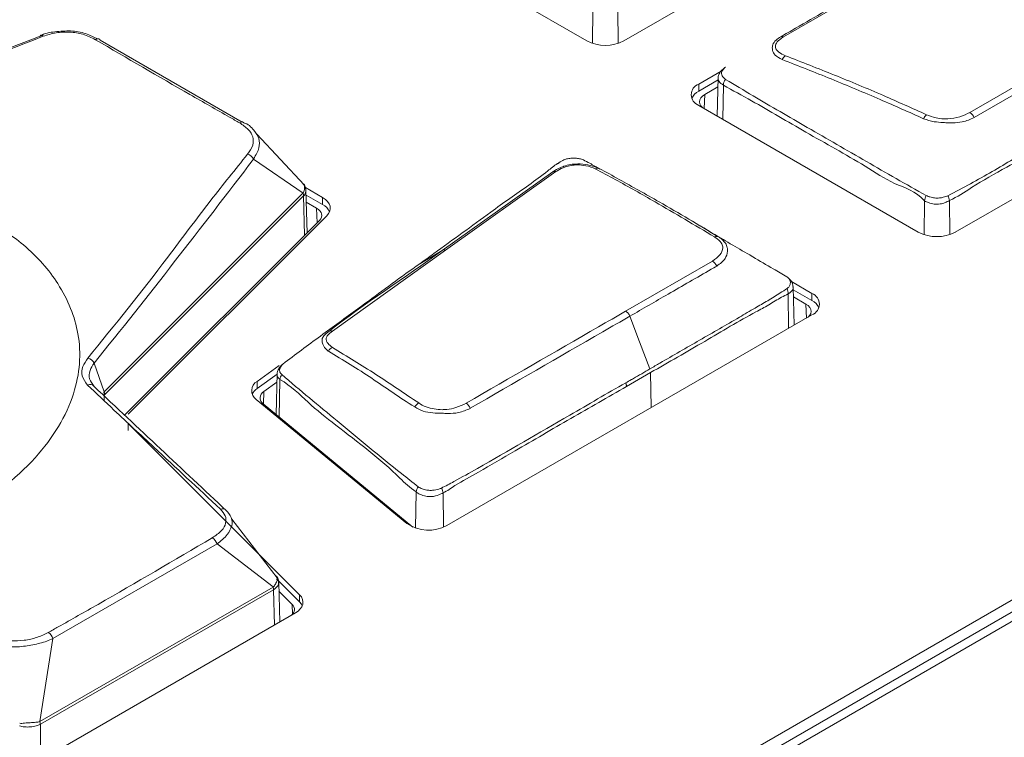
# Model space of a CAD drawing. Header units: millimetres. Extents: x 0 to 1118, y 0 to 864.
# Tile 184 of 248: x 877.74 to 884.75, y 283.24 to 288.35. Entities that reach past the tile are written whole.
import ezdxf

# ---------------------------------------------------------------- set-up
doc = ezdxf.new("R2010")
doc.units = ezdxf.units.MM

msp = doc.modelspace()

# ---------------------------------------------------------------- linework, layer by layer
at = {"color": 7, "linetype": 'Continuous', "lineweight": 15}
for p, q in [((882.0385, 288.2015), (884.5735, 289.6649)), ((880.2123, 289.1036), (881.775, 288.2015)), ((884.1367, 288.7856), (883.175, 288.2304)), ((884.3967, 286.8401), (886.9317, 288.3036)), ((878.3125, 288.2067), (879.3232, 287.6232)), ((882.7302, 287.9866), (882.5705, 287.8944)), ((882.7088, 287.943), (882.7029, 287.6659)), ((882.7084, 287.9229), (882.5705, 287.8434)), ((882.5705, 287.8434), (882.5705, 287.8944)), ((882.6132, 287.8187), (882.7073, 287.8731)), ((882.5705, 287.7423), (884.1332, 286.8401)), ((879.7634, 287.1767), (879.4258, 287.5372)), ((879.7558, 287.117), (879.4036, 287.3598)), ((881.579, 287.3308), (881.5509, 287.3197)), ((880.7451, 286.7096), (881.5328, 287.2704)), ((881.5546, 287.2706), (880.769, 286.7109)), ((879.7599, 287.1781), (879.7549, 287.1872)), ((878.3412, 285.7025), (879.7552, 287.1164)), ((879.7595, 287.0977), (878.3455, 285.6839)), ((879.8948, 287.0868), (879.7719, 287.1578)), ((879.7843, 286.8354), (879.7762, 287.1366)), ((879.8948, 287.0358), (879.7771, 287.1037)), ((879.7784, 287.0537), (879.8522, 287.0111)), ((879.8948, 287.0358), (879.8948, 287.0868)), ((878.5111, 285.5438), (879.9245, 286.957)), ((879.8722, 286.9233), (878.486, 285.5373)), ((869.0413, 275.1242), (889.3331, 286.8385)), ((880.769, 286.7109), (879.9641, 286.1354)), ((880.7451, 286.7096), (880.586, 286.6147)), ((871.4088, 276.4066), (889.1506, 286.6487)), ((889.2506, 286.6388), (871.5088, 276.3967)), ((882.051, 286.2775), (882.6681, 286.6337)), ((883.3767, 286.4034), (883.2306, 286.4878)), ((883.2489, 286.1775), (883.2431, 286.4494)), ((883.3767, 286.3524), (883.2435, 286.4293)), ((883.3767, 286.3524), (883.3767, 286.4034)), ((883.2446, 286.3794), (883.3341, 286.3278)), ((880.7788, 284.7516), (883.3767, 286.2513)), ((878.2701, 285.9074), (878.3412, 285.7025)), ((879.5853, 285.8918), (879.4292, 285.7781)), ((879.5708, 285.8351), (879.5646, 285.5423)), ((882.2286, 285.8405), (882.0572, 285.7416)), ((879.5707, 285.8301), (879.4292, 285.7271)), ((879.4292, 285.7271), (879.4292, 285.7781)), ((879.4765, 285.7055), (879.5695, 285.7732)), ((882.0514, 285.7667), (882.0511, 285.7673)), ((878.3455, 285.6839), (878.3405, 285.6793)), ((879.4226, 285.6496), (880.4945, 284.7659)), ((880.5362, 284.7412), (879.472, 285.6186)), ((879.7303, 284.259), (878.5111, 285.4781)), ((878.5111, 285.4271), (878.5111, 285.4781)), ((879.5716, 284.3799), (879.2478, 284.7962)), ((879.1436, 284.6216), (877.9762, 283.9478)), ((879.5429, 284.3146), (879.1436, 284.6216)), ((879.7303, 284.208), (879.566, 284.3723)), ((877.8831, 283.3564), (879.542, 284.3141)), ((879.5456, 284.2948), (877.8866, 283.3371)), ((879.5897, 284.0651), (879.5821, 284.3486)), ((879.5838, 284.2849), (879.6781, 284.1906)), ((879.7303, 284.208), (879.7303, 284.259)), ((877.9416, 283.1137), (879.7007, 284.1292)), ((877.9762, 283.9478), (877.8821, 283.3559))]:
    msp.add_line(p, q, dxfattribs=at)
at = {"color": 9, "linetype": 'Continuous', "lineweight": 15}
for p, q in [((881.9944, 288.4274), (881.9977, 288.1837)), ((881.815, 288.184), (881.8182, 288.4245)), ((882.7461, 287.8866), (882.742, 287.6433)), ((882.6132, 287.8187), (882.6101, 287.7194)), ((879.767, 286.8182), (879.7595, 287.0977)), ((884.175, 286.822), (884.1781, 287.0621)), ((884.3543, 287.065), (884.3576, 286.8229)), ((879.8554, 286.9065), (879.8522, 287.0111)), ((883.2015, 286.5204), (883.1978, 286.5225)), ((883.21, 286.1551), (883.2064, 286.4002)), ((883.3371, 286.2285), (883.3341, 286.3278)), ((882.2286, 285.8405), (882.2323, 285.5907)), ((879.5914, 285.7917), (879.5865, 285.5242)), ((878.2318, 285.7438), (878.2318, 285.7431)), ((879.4765, 285.7055), (879.4735, 285.6174)), ((878.3405, 285.6793), (878.3415, 285.6392)), ((880.5564, 284.7337), (880.5607, 284.9923)), ((880.7519, 284.9837), (880.7552, 284.74)), ((879.5523, 284.0435), (879.5456, 284.2948)), ((879.6807, 284.1206), (879.6781, 284.1906)), ((877.8866, 283.3371), (877.8875, 283.092))]:
    msp.add_line(p, q, dxfattribs=at)
at = {"color": 7, "linetype": 'Continuous', "lineweight": 15, "flags": 128}
for points in [[(877.9067, 288.234), (877.9033, 288.2375), (877.9, 288.2402), (877.8969, 288.2419), (877.894, 288.2426), (877.8915, 288.2423), (877.8893, 288.2411), (877.8875, 288.2389), (877.8862, 288.2357)], [(878.2789, 288.2096), (878.2841, 288.2126), (878.2892, 288.2147), (878.2941, 288.2157), (878.2987, 288.2158), (878.303, 288.215), (878.3067, 288.2131), (878.3099, 288.2103), (878.3125, 288.2067)], [(884.5007, 287.6914), (885.2452, 288.1211), (885.3609, 288.1879)], [(885.3914, 288.1525), (885.1805, 288.0307), (884.5302, 287.6553)], [(882.5982, 287.7263), (882.5975, 287.7269), (882.5859, 287.7395), (882.5787, 287.7531), (882.5763, 287.7673), (882.5787, 287.7815), (882.5859, 287.7951), (882.5975, 287.8077), (882.6132, 287.8187)], [(879.3036, 287.6181), (879.3089, 287.621), (879.314, 287.623), (879.3191, 287.624), (879.3238, 287.6241), (879.3282, 287.6231), (879.332, 287.6212), (879.3354, 287.6183), (879.3381, 287.6146)], [(879.9245, 286.957), (879.9375, 286.9729), (879.9458, 286.9898), (879.9493, 287.0072), (879.9478, 287.0248), (879.9414, 287.042), (879.9302, 287.0583), (879.9145, 287.0734), (879.8948, 287.0868)], [(879.8522, 287.0111), (879.8655, 287.0021), (879.8761, 286.9919), (879.8837, 286.9808), (879.888, 286.9692), (879.889, 286.9573), (879.8867, 286.9455), (879.881, 286.9341), (879.8722, 286.9233)], [(883.3341, 286.3278), (883.3497, 286.3167), (883.3614, 286.3042), (883.3686, 286.2905), (883.371, 286.2763), (883.3686, 286.2621), (883.3614, 286.2485), (883.3497, 286.2359), (883.3491, 286.2354)], [(882.2232, 285.8666), (882.1501, 286.0602), (882.0815, 286.242)], [(879.7007, 284.1292), (879.7204, 284.1426), (879.7361, 284.1577), (879.7473, 284.174), (879.7537, 284.1912), (879.7552, 284.2088), (879.7517, 284.2262), (879.7434, 284.2431), (879.7303, 284.259)], [(879.75, 284.1797), (879.7434, 284.1921), (879.7303, 284.208)]]:
    msp.add_lwpolyline(points, dxfattribs=at)
at = {"color": 7, "linetype": 'Continuous', "lineweight": 15}
for centre, radius, start, end in [((883.1643, 288.2076), 0.0251, 64.8476, 113.25489), ((881.9068, 288.4558), 0.2864, 242.60847, 297.39144), ((883.2234, 288.0423), 0.0642, 124.18516, 156.00412), ((882.7663, 287.9951), 0.0191, 105.79665, 129.5379), ((882.5994, 287.8183), 0.0813, 110.78133, 249.21867), ((882.8118, 287.8843), 0.0657, 139.38101, 177.97148), ((882.6212, 287.7447), 0.1109, 117.18515, 154.28902), ((884.2366, 287.6191), 0.0718, 127.92499, 156.58357), ((884.4593, 287.6274), 0.0762, 21.49535, 57.06335), ((879.3418, 287.3273), 0.0698, 27.72447, 73.91745), ((881.544, 287.2462), 0.0266, 66.52035, 114.82063), ((881.8494, 287.2679), 0.0272, 63.66363, 122.89679), ((879.7108, 287.0961), 0.0488, 1.90404, 24.52829), ((879.7133, 287.0961), 0.0474, 3.32871, 26.25258), ((884.2654, 287.056), 0.0875, 149.7935, 175.9832), ((884.2718, 287.0574), 0.0829, 5.30661, 29.88878), ((879.8455, 286.9384), 0.1091, 25.3976, 63.12528), ((884.265, 287.0944), 0.2863, 242.60825, 297.39175), ((882.6983, 286.779), 0.0303, 63.9022, 119.01635), ((880.7584, 286.6849), 0.0281, 67.84812, 118.16395), ((882.6315, 286.5697), 0.0737, 23.14593, 60.26587), ((883.1378, 286.4079), 0.069, 353.59342, 26.69418), ((883.3479, 286.3274), 0.0813, 290.78301, 69.21302), ((883.326, 286.2537), 0.1109, 25.71864, 62.80425), ((879.9536, 286.1073), 0.03, 69.57495, 121.14886), ((879.9906, 285.9614), 0.0633, 113.84595, 149.95747), ((878.2087, 285.8757), 0.069, 27.32117, 77.09089), ((879.4656, 285.7118), 0.0756, 118.74812, 235.37004), ((879.6481, 285.7899), 0.0567, 140.69917, 178.16802), ((881.9863, 285.7381), 0.0711, 6.40489, 23.6648), ((878.2397, 285.7196), 0.0363, 37.20404, 117.88761), ((878.2892, 285.6815), 0.0513, 357.59356, 19.98365), ((878.2968, 285.6822), 0.0488, 1.90404, 24.52829), ((879.4855, 285.644), 0.1004, 124.09336, 155.36769), ((879.5011, 285.6606), 0.0511, 118.75071, 235.3685), ((882.0051, 285.7408), 0.0522, 0.91911, 5.80438), ((880.611, 285.5642), 0.0681, 118.49276, 152.5382), ((880.8723, 285.5586), 0.0774, 20.8965, 55.60974), ((880.6257, 284.9851), 0.0653, 140.18878, 173.73369), ((880.6656, 284.973), 0.087, 7.08461, 30.94526), ((879.1821, 284.8362), 0.0353, 36.62348, 114.13275), ((880.6486, 284.9955), 0.2765, 236.11859, 298.09861), ((879.0711, 284.5978), 0.0762, 18.23121, 60.24148), ((879.482, 284.293), 0.0636, 1.6559, 19.37307), ((879.4848, 284.2918), 0.0624, 3.5714, 21.38623), ((879.6444, 284.1539), 0.0498, 305.13637, 47.43102), ((877.9045, 283.9259), 0.0749, 16.96241, 59.61709), ((877.8202, 283.3365), 0.0649, 359.82267, 17.37596), ((877.8231, 283.3353), 0.0636, 1.6559, 19.37307)]:
    msp.add_arc(centre, radius, start, end, dxfattribs=at)
for centre, major_axis, ratio, start_param, end_param in [((879.6867, 287.268), (-0.0633, 0.1551), 0.29413, 3.264494, 3.281829), ((879.6478, 287.2631), (-0.1045, 0.1711), 0.432373, 3.247679, 3.265014), ((879.4855, 284.4752), (-0.0524, 0.163), 0.350705, 3.21717, 3.234386), ((879.4537, 284.4756), (-0.0883, 0.1827), 0.503109, 3.180816, 3.198032), ((877.8296, 283.5193), (-0.0489, 0.1649), 0.347537, 3.207465, 3.224681), ((877.7978, 283.5197), (-0.0849, 0.1846), 0.499535, 3.168404, 3.185621)]:
    msp.add_ellipse(centre, major_axis=major_axis, ratio=ratio, start_param=start_param, end_param=end_param, dxfattribs=at)
for points, knots in [([(883.1544, 288.2307), (883.1897, 288.251), (883.2955, 288.3118), (883.4706, 288.4135), (883.684, 288.5364), (883.8993, 288.6608), (884.0444, 288.7445), (884.1169, 288.7864)], [0, 0, 0, 0, 0.109647, 0.328738, 0.547829, 0.773914, 1, 1, 1, 1]), ([(875.6974, 287.3926), (876.0617, 287.5314), (876.7904, 287.8091), (877.5209, 288.0935), (877.8862, 288.2357)], [0, 0, 0, 0, 0.499906, 1, 1, 1, 1]), ([(877.9067, 288.234), (877.5416, 288.0918), (876.9569, 287.8641), (876.2261, 287.577), (875.8636, 287.4421), (875.72, 287.3886)], [0, 0, 0, 0, 0.50095, 0.80236, 1, 1, 1, 1]), ([(877.8862, 288.2357), (877.8862, 288.2357), (877.9159, 288.2574), (877.9911, 288.2657), (878.1017, 288.2772), (878.2093, 288.2584), (878.2657, 288.2295), (878.2928, 288.2155)], [0, 0, 0, 0, 0.00004, 0.253939, 0.509502, 0.764143, 1, 1, 1, 1]), ([(878.2789, 288.2096), (878.25, 288.2241), (878.1962, 288.2509), (878.0961, 288.2671), (877.9964, 288.2623), (877.9367, 288.2435), (877.9067, 288.234)], [0, 0, 0, 0, 0.278431, 0.51772, 0.757705, 1, 1, 1, 1]), ([(883.1647, 288.0685), (883.146, 288.0781), (883.1122, 288.0955), (883.0975, 288.1268), (883.0937, 288.1525), (883.0962, 288.1768), (883.1151, 288.2047), (883.1426, 288.2229), (883.1544, 288.2307)], [0, 0, 0, 0, 0.236034, 0.426179, 0.477732, 0.637248, 0.844599, 1, 1, 1, 1]), ([(883.175, 288.2304), (883.1644, 288.2234), (883.1401, 288.2073), (883.1183, 288.1805), (883.1143, 288.1489), (883.1378, 288.119), (883.1708, 288.1033), (883.1873, 288.0954)], [0, 0, 0, 0, 0.160634, 0.368998, 0.524124, 0.762872, 1, 1, 1, 1]), ([(879.3036, 287.6181), (879.2802, 287.6314), (879.1628, 287.6982), (878.8223, 287.8929), (878.5033, 288.0788), (878.2789, 288.2096)], [0, 0, 0, 0, 0.069002, 0.345011, 1, 1, 1, 1]), ([(883.1873, 288.0954), (883.3035, 288.0503), (883.5359, 287.9602), (883.8711, 287.8197), (884.09, 287.7216), (884.1925, 287.6757)], [0, 0, 0, 0, 0.347305, 0.694424, 1, 1, 1, 1]), ([(882.7547, 288.0092), (882.7475, 288.0038), (882.7327, 287.9926), (882.7161, 287.969), (882.7078, 287.9484), (882.7092, 287.9378), (882.7094, 287.9363)], [0, 0, 0, 0, 0.321439, 0.656506, 0.953307, 1, 1, 1, 1]), ([(882.7611, 288.0135), (882.7573, 288.0102), (882.7466, 288.001), (882.7351, 287.9858), (882.7315, 287.9681), (882.7379, 287.9483), (882.7523, 287.9355), (882.7619, 287.9271)], [0, 0, 0, 0, 0.127477, 0.353009, 0.515855, 0.679682, 1, 1, 1, 1]), ([(884.1708, 287.6476), (884.0679, 287.6934), (883.8486, 287.7912), (883.513, 287.9318), (883.2809, 288.0229), (883.1647, 288.0685)], [0, 0, 0, 0, 0.306049, 0.65253, 1, 1, 1, 1]), ([(884.1781, 287.0621), (884.1781, 287.0621), (884.1144, 287.1356), (883.9624, 287.173), (883.6861, 287.3576), (883.3429, 287.5416), (883.0106, 287.7427), (882.8127, 287.8482), (882.7461, 287.8866), (882.7461, 287.8866)], [0, 0, 0, 0, 0.000008, 0.149192, 0.296266, 0.589843, 0.860507, 0.999993, 1, 1, 1, 1]), ([(882.7619, 287.9271), (882.8271, 287.8882), (883.0196, 287.7733), (883.3541, 287.5789), (883.6943, 287.3833), (883.9753, 287.2207), (884.118, 287.1404), (884.1898, 287.1)], [0, 0, 0, 0, 0.138888, 0.409935, 0.703873, 0.851045, 1, 1, 1, 1]), ([(884.3436, 287.0987), (884.3976, 287.1272), (884.5566, 287.211), (884.8084, 287.3599), (885.1136, 287.535), (885.3608, 287.678), (885.5068, 287.7622), (885.5513, 287.7879)], [0, 0, 0, 0, 0.129883, 0.382749, 0.635799, 0.888849, 1, 1, 1, 1]), ([(885.5574, 287.7622), (885.4248, 287.6858), (885.1595, 287.533), (884.8123, 287.3303), (884.5408, 287.1788), (884.4124, 287.0911), (884.3543, 287.065), (884.3543, 287.065)], [0, 0, 0, 0, 0.330743, 0.661481, 0.870169, 0.999991, 1, 1, 1, 1]), ([(884.1925, 287.6757), (884.2139, 287.6675), (884.2507, 287.6536), (884.3045, 287.6458), (884.3628, 287.6467), (884.4315, 287.6586), (884.4777, 287.6805), (884.5007, 287.6914)], [0, 0, 0, 0, 0.231467, 0.397419, 0.481546, 0.74158, 1, 1, 1, 1]), ([(879.3611, 287.3944), (879.3761, 287.4161), (879.4039, 287.4564), (879.4025, 287.5188), (879.3697, 287.5745), (879.3262, 287.6032), (879.3036, 287.6181)], [0, 0, 0, 0, 0.274617, 0.510484, 0.746024, 1, 1, 1, 1]), ([(879.3381, 287.6146), (879.3381, 287.6146), (879.3624, 287.6146), (879.4097, 287.5622), (879.4453, 287.5101), (879.4474, 287.432), (879.4211, 287.3938), (879.4036, 287.3598), (879.4036, 287.3598)], [0, 0, 0, 0, 0.000036, 0.251194, 0.488488, 0.726815, 0.999962, 1, 1, 1, 1]), ([(884.5302, 287.6553), (884.5035, 287.6433), (884.4583, 287.6229), (884.3908, 287.617), (884.3448, 287.6179), (884.3003, 287.6212), (884.2376, 287.6242), (884.1951, 287.6391), (884.1708, 287.6476)], [0, 0, 0, 0, 0.2569809, 0.4357453, 0.5183376, 0.608051, 0.7758674, 1, 1, 1, 1]), ([(878.2242, 285.943), (878.4155, 286.1795), (878.7116, 286.5456), (879.0806, 287.0487), (879.2735, 287.2864), (879.3611, 287.3944)], [0, 0, 0, 0, 0.4990287, 0.7723989, 1, 1, 1, 1]), ([(877.4785, 286.9516), (877.3654, 287.0097), (877.1182, 287.1367), (876.6271, 287.2774), (876.0009, 287.3616), (875.2549, 287.3413), (874.4667, 287.1823), (873.7518, 286.8782), (873.2252, 286.4655), (872.9495, 286.0104), (872.9148, 285.5801), (873.0592, 285.2177), (873.3074, 284.9368), (873.6142, 284.7207), (873.9886, 284.5436), (874.475, 284.4003), (875.1028, 284.317), (875.8483, 284.337), (876.6366, 284.4961), (877.3515, 284.8002), (877.8782, 285.2129), (878.1537, 285.6679), (878.1889, 286.0986), (878.043, 286.46), (877.7993, 286.7435), (877.5793, 286.8862), (877.4785, 286.9516)], [0, 0, 0, 0, 0.027672, 0.060454, 0.099202, 0.144378, 0.19539, 0.25, 0.30461, 0.355621, 0.400798, 0.439546, 0.472328, 0.5, 0.527672, 0.560454, 0.599202, 0.644378, 0.69539, 0.75, 0.80461, 0.855622, 0.900798, 0.939546, 0.972328, 1, 1, 1, 1]), ([(879.4036, 287.3598), (879.2161, 287.1149), (878.8413, 286.6251), (878.4604, 286.1466), (878.2701, 285.9074)], [0, 0, 0, 0, 0.500078, 1, 1, 1, 1]), ([(881.6046, 287.3509), (881.5913, 287.3435), (881.5532, 287.322), (881.43, 287.2194), (881.2709, 287.1146), (881.0012, 286.9155), (880.7877, 286.7615), (880.6194, 286.639), (880.586, 286.6147)], [0, 0, 0, 0, 0.0354301, 0.1023312, 0.3685626, 0.5017049, 0.9010711, 1, 1, 1, 1]), ([(881.5328, 287.2704), (881.5329, 287.2704), (881.5374, 287.2734), (881.5581, 287.2869), (881.5852, 287.2998), (881.6241, 287.3135), (881.6588, 287.3223), (881.7173, 287.3273), (881.7849, 287.3205), (881.8339, 287.3055), (881.8565, 287.2947), (881.8615, 287.2923)], [0, 0, 0, 0, 0.001345, 0.054785, 0.251022, 0.264576, 0.400939, 0.539477, 0.736895, 0.941814, 1, 1, 1, 1]), ([(881.8346, 287.2908), (881.8135, 287.2993), (881.7764, 287.3144), (881.7132, 287.3197), (881.662, 287.316), (881.613, 287.3025), (881.578, 287.286), (881.5588, 287.2734), (881.5546, 287.2706)], [0, 0, 0, 0, 0.261838, 0.460056, 0.594463, 0.728548, 0.940782, 1, 1, 1, 1]), ([(881.7502, 287.3542), (881.7415, 287.3573), (881.7239, 287.3634), (881.6927, 287.3674), (881.6609, 287.3667), (881.6298, 287.3614), (881.6131, 287.3545), (881.6046, 287.3509)], [0, 0, 0, 0, 0.196756, 0.396309, 0.594795, 0.793197, 1, 1, 1, 1]), ([(881.867, 287.2894), (881.8435, 287.3032), (881.8058, 287.3253), (881.7654, 287.3463), (881.7502, 287.3542)], [0, 0, 0, 0, 0.623554, 1, 1, 1, 1]), ([(882.6836, 286.8055), (882.5424, 286.8899), (882.3062, 287.0313), (882.0242, 287.1894), (881.8821, 287.2654), (881.8346, 287.2908)], [0, 0, 0, 0, 0.496898, 0.8319, 1, 1, 1, 1]), ([(881.8615, 287.2923), (881.8616, 287.2923), (881.912, 287.2681), (882.05, 287.1889), (882.3357, 287.0326), (882.5709, 286.8909), (882.7116, 286.8062)], [0, 0, 0, 0, 0.000487, 0.169203, 0.503155, 1, 1, 1, 1]), ([(879.7754, 287.137), (879.7745, 287.1453), (879.7726, 287.1637), (879.7632, 287.1816), (879.7551, 287.1874), (879.755, 287.1875)], [0, 0, 0, 0, 0.454545, 0.997169, 1, 1, 1, 1]), ([(884.1898, 287.1), (884.1984, 287.0965), (884.2167, 287.0892), (884.2487, 287.0824), (884.2817, 287.0821), (884.3144, 287.0879), (884.3331, 287.0948), (884.3436, 287.0987)], [0, 0, 0, 0, 0.1891283, 0.3996751, 0.5988162, 0.7719458, 1, 1, 1, 1]), ([(884.3543, 287.065), (884.3543, 287.065), (884.3447, 287.0601), (884.3246, 287.0491), (884.2875, 287.0386), (884.2449, 287.0383), (884.2078, 287.0484), (884.1859, 287.0576), (884.1781, 287.0621), (884.1781, 287.0621)], [0, 0, 0, 0, 0.000076, 0.197326, 0.387997, 0.604745, 0.831115, 0.999924, 1, 1, 1, 1]), ([(882.9684, 286.6572), (882.8749, 286.7115), (882.7081, 286.8084), (882.5744, 286.8886), (882.5157, 286.9239)], [0, 0, 0, 0, 0.5603803, 1, 1, 1, 1]), ([(882.6681, 286.6337), (882.688, 286.6481), (882.727, 286.6762), (882.7418, 286.7143), (882.7419, 286.7434), (882.731, 286.7696), (882.7048, 286.7912), (882.6862, 286.8037), (882.6836, 286.8055)], [0, 0, 0, 0, 0.278016, 0.544232, 0.585464, 0.737598, 0.962691, 1, 1, 1, 1]), ([(882.7116, 286.8062), (882.7117, 286.8061), (882.7145, 286.8043), (882.7351, 286.7904), (882.7616, 286.767), (882.7726, 286.7376), (882.7778, 286.7034), (882.7723, 286.677), (882.7494, 286.6354), (882.7225, 286.6157), (882.6993, 286.5986)], [0, 0, 0, 0, 0.001549, 0.034179, 0.254054, 0.411602, 0.45482, 0.677536, 0.721808, 1, 1, 1, 1]), ([(879.9381, 286.1329), (879.9383, 286.1331), (880.1896, 286.3306), (880.4791, 286.5122), (880.7451, 286.7096), (880.7451, 286.7096)], [0, 0, 0, 0, 0.000633, 0.999988, 1, 1, 1, 1]), ([(880.586, 286.6147), (880.586, 286.6147), (880.4526, 286.5218), (880.3092, 286.4133), (880.0736, 286.242), (879.876, 286.0996), (879.7001, 285.9677), (879.6112, 285.901)], [0, 0, 0, 0, 0.00001, 0.3983, 0.449699, 0.721809, 1, 1, 1, 1]), ([(883.1978, 286.5225), (883.1659, 286.5412), (883.0868, 286.5876), (883.0045, 286.6352), (882.9554, 286.6636)], [0, 0, 0, 0, 0.403958, 1, 1, 1, 1]), ([(882.6993, 286.5986), (882.6992, 286.5986), (882.6862, 286.5907), (882.6211, 286.5542), (882.5062, 286.4871), (882.3137, 286.376), (882.172, 286.2942), (882.0815, 286.242)], [0, 0, 0, 0, 0.000691, 0.064494, 0.312293, 0.560869, 1, 1, 1, 1]), ([(883.1994, 286.4389), (883.205, 286.4433), (883.2168, 286.4526), (883.2238, 286.4724), (883.2229, 286.4914), (883.2138, 286.5083), (883.2026, 286.5183), (883.1978, 286.5225)], [0, 0, 0, 0, 0.193178, 0.40738, 0.628452, 0.842436, 1, 1, 1, 1]), ([(883.2425, 286.4502), (883.2414, 286.4594), (883.2391, 286.4781), (883.2234, 286.502), (883.2087, 286.5143), (883.2015, 286.5203)], [0, 0, 0, 0, 0.326086, 0.665874, 1, 1, 1, 1]), ([(882.2239, 285.8671), (882.2475, 285.8807), (882.3654, 285.9487), (882.5774, 286.0716), (882.8035, 286.2004), (882.965, 286.2966), (883.0609, 286.3506), (883.1396, 286.3999), (883.1835, 286.4285), (883.1994, 286.4389)], [0, 0, 0, 0, 0.0720653, 0.3603209, 0.6485766, 0.7624916, 0.8557377, 0.9474734, 1, 1, 1, 1]), ([(883.2064, 286.4002), (883.1911, 286.3927), (883.1454, 286.3704), (883.0693, 286.3204), (882.8869, 286.2256), (882.6067, 286.0569), (882.3568, 285.9139), (882.2286, 285.8405)], [0, 0, 0, 0, 0.047006, 0.140269, 0.233521, 0.606527, 1, 1, 1, 1]), ([(880.916, 285.6224), (881.2299, 285.8037), (881.6081, 286.0221), (881.9867, 286.2403), (882.051, 286.2775)], [0, 0, 0, 0, 0.82994, 1, 1, 1, 1]), ([(882.0815, 286.242), (882.0796, 286.2458), (882.0759, 286.2533), (882.0684, 286.2633), (882.06, 286.2719), (882.054, 286.2756), (882.051, 286.2775)], [0, 0, 0, 0, 0.250049, 0.500025, 0.750027, 1, 1, 1, 1]), ([(882.0815, 286.242), (882.0814, 286.242), (882.0171, 286.2049), (881.6378, 285.9865), (881.259, 285.7678), (880.9446, 285.5862)], [0, 0, 0, 0, 0.000009, 0.169837, 1, 1, 1, 1]), ([(879.9359, 285.9931), (879.9357, 285.9932), (879.9219, 286.0036), (879.9043, 286.0211), (879.8928, 286.052), (879.8881, 286.0767), (879.9025, 286.1044), (879.9253, 286.1227), (879.9381, 286.1329)], [0, 0, 0, 0, 0.003545, 0.262466, 0.39305, 0.580021, 0.764396, 1, 1, 1, 1]), ([(879.9641, 286.1354), (879.9524, 286.126), (879.9326, 286.1103), (879.917, 286.085), (879.9216, 286.0648), (879.9358, 286.0421), (879.9533, 286.0284), (879.9651, 286.0193)], [0, 0, 0, 0, 0.250191, 0.420501, 0.59474, 0.728293, 1, 1, 1, 1]), ([(880.5506, 285.5956), (880.5504, 285.5957), (880.4415, 285.6623), (880.2473, 285.8038), (880.0397, 285.93), (879.9359, 285.9931)], [0, 0, 0, 0, 0.000827, 0.500349, 1, 1, 1, 1]), ([(879.9651, 286.0193), (880.0678, 285.9564), (880.2734, 285.8305), (880.4768, 285.6929), (880.5785, 285.6241)], [0, 0, 0, 0, 0.499577, 1, 1, 1, 1]), ([(878.2227, 285.7517), (878.2071, 285.7727), (878.1774, 285.8124), (878.1823, 285.8813), (878.2108, 285.9232), (878.2242, 285.943)], [0, 0, 0, 0, 0.371939, 0.704131, 1, 1, 1, 1]), ([(878.2701, 285.9074), (878.2701, 285.9074), (878.2555, 285.8924), (878.2368, 285.8508), (878.2294, 285.7914), (878.2573, 285.7622), (878.2687, 285.7416), (878.2687, 285.7416)], [0, 0, 0, 0, 0.000051, 0.294636, 0.628269, 0.999946, 1, 1, 1, 1]), ([(879.6055, 285.895), (879.5987, 285.8881), (879.5856, 285.8749), (879.5732, 285.8514), (879.5718, 285.8346), (879.5712, 285.828)], [0, 0, 0, 0, 0.399069, 0.767151, 1, 1, 1, 1]), ([(879.6112, 285.901), (879.6035, 285.8918), (879.5915, 285.8773), (879.5875, 285.8573), (879.5897, 285.8477), (879.5915, 285.8441), (879.5915, 285.8441)], [0, 0, 0, 0, 0.5140681, 0.8079524, 0.9998542, 1, 1, 1, 1]), ([(879.5915, 285.8441), (879.5915, 285.8441), (879.5927, 285.8415), (879.5961, 285.8353), (879.6012, 285.8293), (879.6042, 285.8258)], [0, 0, 0, 0, 0.000443, 0.409625, 1, 1, 1, 1]), ([(882.0514, 285.7667), (882.0649, 285.7744), (882.083, 285.785), (882.1405, 285.8184), (882.1846, 285.844), (882.224, 285.8668)], [0, 0, 0, 0, 0.233239, 0.314888, 1, 1, 1, 1]), ([(880.5607, 284.9923), (880.5607, 284.9923), (880.5132, 285.0197), (880.348, 285.1948), (880.0771, 285.3955), (879.7838, 285.6275), (879.6734, 285.7443), (879.5914, 285.7917), (879.5914, 285.7917)], [0, 0, 0, 0, 0.000009, 0.119309, 0.590298, 0.794033, 0.999991, 1, 1, 1, 1]), ([(879.6042, 285.8258), (879.6696, 285.7702), (879.7997, 285.6597), (880.0859, 285.426), (880.3391, 285.2121), (880.5356, 285.0582), (880.5755, 285.0269)], [0, 0, 0, 0, 0.205801, 0.409335, 0.880012, 1, 1, 1, 1]), ([(880.7402, 285.0178), (880.7698, 285.0335), (880.856, 285.0792), (881.1625, 285.2515), (881.5661, 285.488), (881.9182, 285.6908), (882.0511, 285.7673)], [0, 0, 0, 0, 0.066165, 0.192477, 0.695166, 1, 1, 1, 1]), ([(882.0511, 285.7673), (882.0529, 285.7629), (882.0557, 285.7557), (882.0566, 285.7487), (882.057, 285.7461)], [0, 0, 0, 0, 0.610979, 1, 1, 1, 1]), ([(879.1677, 284.8684), (879.0089, 285.0164), (878.7542, 285.2538), (878.4454, 285.5401), (878.2856, 285.692), (878.2227, 285.7517)], [0, 0, 0, 0, 0.501063, 0.803813, 1, 1, 1, 1]), ([(878.2687, 285.7416), (878.426, 285.5936), (878.7406, 285.2978), (879.0538, 285.0041), (879.2104, 284.8572)], [0, 0, 0, 0, 0.499979, 1, 1, 1, 1]), ([(878.3375, 285.699), (878.3387, 285.7001), (878.3399, 285.7012), (878.3412, 285.7025), (878.3412, 285.7025)], [0, 0, 0, 0, 0.997937, 1, 1, 1, 1]), ([(882.0572, 285.7416), (881.9252, 285.6652), (881.661, 285.5123), (881.3076, 285.3107), (881.037, 285.1491), (880.8609, 285.0541), (880.7821, 284.9991), (880.7519, 284.9837), (880.7519, 284.9837)], [0, 0, 0, 0, 0.303782, 0.607565, 0.808008, 0.934674, 0.999992, 1, 1, 1, 1]), ([(880.9446, 285.5862), (880.9443, 285.586), (880.9191, 285.5734), (880.8703, 285.5527), (880.7974, 285.548), (880.7355, 285.5517), (880.6756, 285.552), (880.6053, 285.5641), (880.5695, 285.5848), (880.5506, 285.5956)], [0, 0, 0, 0, 0.002466, 0.226254, 0.406173, 0.49512, 0.643227, 0.812704, 1, 1, 1, 1]), ([(880.5785, 285.6241), (880.5954, 285.614), (880.6266, 285.5955), (880.6862, 285.5803), (880.7372, 285.5752), (880.7899, 285.5784), (880.852, 285.5911), (880.8927, 285.611), (880.916, 285.6224)], [0, 0, 0, 0, 0.194138, 0.360031, 0.505946, 0.592253, 0.766402, 1, 1, 1, 1]), ([(880.5755, 285.0269), (880.5842, 285.022), (880.6019, 285.0122), (880.6331, 285.0037), (880.6631, 285.0012), (880.6958, 285.0043), (880.7214, 285.0109), (880.7371, 285.0166), (880.7402, 285.0178)], [0, 0, 0, 0, 0.199761, 0.4024454, 0.5480274, 0.6930147, 0.9382227, 1, 1, 1, 1]), ([(880.7519, 284.9837), (880.7519, 284.9837), (880.7491, 284.981), (880.7322, 284.9758), (880.7048, 284.9621), (880.6653, 284.9566), (880.6256, 284.9593), (880.5907, 284.9716), (880.565, 284.9849), (880.5607, 284.9923), (880.5607, 284.9923)], [0, 0, 0, 0, 0.000077, 0.054547, 0.282924, 0.437212, 0.600804, 0.815429, 0.999924, 1, 1, 1, 1]), ([(879.109, 284.664), (879.1336, 284.6809), (879.1795, 284.7123), (879.2103, 284.7686), (879.2072, 284.8226), (879.1808, 284.8532), (879.1677, 284.8684)], [0, 0, 0, 0, 0.278942, 0.519549, 0.76096, 1, 1, 1, 1]), ([(879.2104, 284.8572), (879.2104, 284.8572), (879.22, 284.8517), (879.2536, 284.8045), (879.253, 284.75), (879.2197, 284.6839), (879.1715, 284.64), (879.1436, 284.6216), (879.1436, 284.6216)], [0, 0, 0, 0, 0.000038, 0.237574, 0.481202, 0.723859, 0.999968, 1, 1, 1, 1]), ([(877.9424, 283.9906), (877.9661, 284.0038), (878.0844, 284.0701), (878.4745, 284.2902), (878.8387, 284.5048), (879.109, 284.664)], [0, 0, 0, 0, 0.060615, 0.303078, 1, 1, 1, 1]), ([(879.5715, 284.3791), (879.5716, 284.3798), (879.5721, 284.3852), (879.5684, 284.3885), (879.5652, 284.3915)], [0, 0, 0, 0, 0.133024, 1, 1, 1, 1]), ([(879.5811, 284.3481), (879.5814, 284.3503), (879.583, 284.363), (879.576, 284.3792), (879.5678, 284.3897), (879.566, 284.3921)], [0, 0, 0, 0, 0.1389855, 0.8056451, 1, 1, 1, 1]), ([(877.9762, 283.9478), (877.9762, 283.9478), (877.9476, 283.9332), (877.8876, 283.913), (877.7802, 283.893), (877.6641, 283.8803), (877.5868, 283.9073), (877.5506, 283.8991), (877.5506, 283.8991)], [0, 0, 0, 0, 0.000032, 0.24958, 0.487558, 0.726741, 0.999962, 1, 1, 1, 1]), ([(877.5707, 283.9465), (877.605, 283.9401), (877.6688, 283.9282), (877.7721, 283.9325), (877.8663, 283.9531), (877.9165, 283.9778), (877.9424, 283.9906)], [0, 0, 0, 0, 0.274541, 0.511287, 0.747591, 1, 1, 1, 1]), ([(877.8851, 283.3363), (877.8757, 283.3323), (877.8554, 283.3236), (877.8163, 283.3178), (877.7745, 283.3171), (877.7497, 283.3225), (877.7376, 283.3251)], [0, 0, 0, 0, 0.228432, 0.491475, 0.753354, 1, 1, 1, 1]), ([(877.7394, 283.345), (877.7394, 283.345), (877.7482, 283.34), (877.7764, 283.3476), (877.8145, 283.3467), (877.8525, 283.3524), (877.8731, 283.3518), (877.8821, 283.3559), (877.8821, 283.3559)], [0, 0, 0, 0, 0.000092, 0.244067, 0.508649, 0.774294, 0.999901, 1, 1, 1, 1])]:
    msp.add_open_spline(points, degree=3, knots=knots, dxfattribs=at)
at = {"color": 9, "linetype": 'Continuous', "lineweight": 15}
for points, knots in [([(882.7461, 287.8866), (882.7461, 287.8866), (882.7326, 287.8944), (882.7178, 287.9089), (882.7069, 287.9272), (882.7091, 287.9354), (882.7094, 287.9363)], [0, 0, 0, 0, 0.00015, 0.57764, 0.951719, 1, 1, 1, 1]), ([(879.7558, 287.117), (879.7558, 287.117), (879.7612, 287.1234), (879.7665, 287.1453), (879.7681, 287.1657), (879.7619, 287.1751), (879.7599, 287.1781)], [0, 0, 0, 0, 0.000163, 0.383599, 0.799644, 1, 1, 1, 1]), ([(879.7746, 287.1368), (879.7749, 287.1316), (879.7758, 287.1186), (879.7663, 287.1062), (879.7606, 287.0988)], [0, 0, 0, 0, 0.400039, 1, 1, 1, 1]), ([(883.2413, 286.4499), (883.2418, 286.4459), (883.2432, 286.4343), (883.2317, 286.4154), (883.2148, 286.4053), (883.2064, 286.4002)], [0, 0, 0, 0, 0.205769, 0.603396, 1, 1, 1, 1]), ([(879.5914, 285.7917), (879.5914, 285.7917), (879.5893, 285.7955), (879.5768, 285.8042), (879.569, 285.8171), (879.5713, 285.8266), (879.5716, 285.828)], [0, 0, 0, 0, 0.000233, 0.294429, 0.894905, 1, 1, 1, 1]), ([(879.5429, 284.3146), (879.5429, 284.3146), (879.5493, 284.3193), (879.5612, 284.3378), (879.5726, 284.3598), (879.5719, 284.3728), (879.5715, 284.3791)], [0, 0, 0, 0, 0.000139, 0.289267, 0.661206, 1, 1, 1, 1]), ([(879.5804, 284.3482), (879.5807, 284.344), (879.5817, 284.3321), (879.5697, 284.3129), (879.554, 284.301), (879.5471, 284.2957)], [0, 0, 0, 0, 0.232244, 0.659866, 1, 1, 1, 1])]:
    msp.add_open_spline(points, degree=3, knots=knots, dxfattribs=at)

doc.saveas('drawing.dxf')
